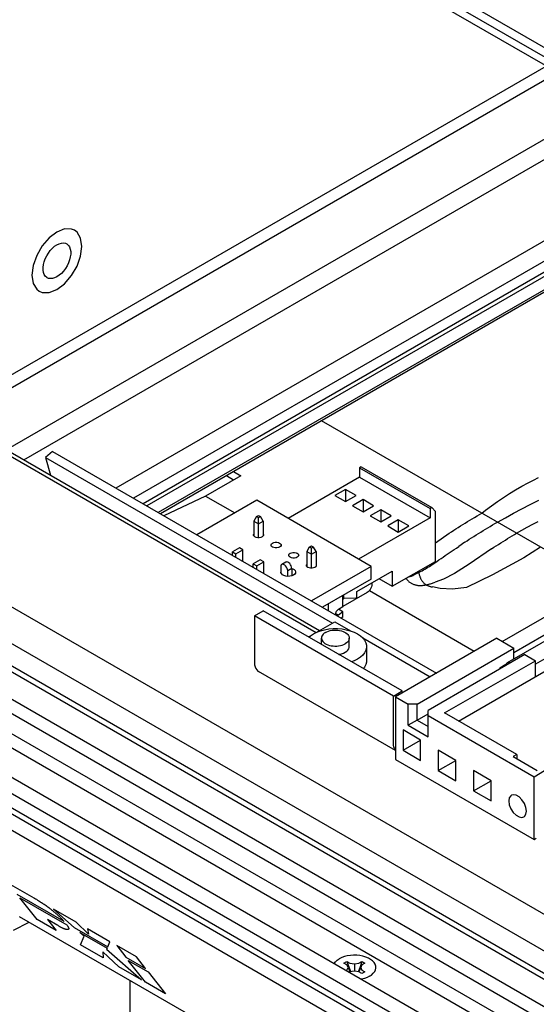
# Model space of a CAD drawing. Header units: inches. Extents: x 0 to 34, y 0 to 22.
# Tile 7 of 67: x 3.524 to 4.062, y 8.379 to 9.406. Entities that reach past the tile are written whole.
import ezdxf

# ---------------------------------------------------------------- set-up
doc = ezdxf.new("R2010")
doc.units = ezdxf.units.IN
doc.header["$LTSCALE"] = 1.87
doc.header["$MEASUREMENT"] = 0
doc.linetypes.add('CENTER', pattern=[0.6, 0.375, -0.075, 0.075, -0.075])
doc.layers.get('0').update_dxf_attribs({"linetype": 'CONTINUOUS'})
doc.layers.add('DEFAULT_1', color=7, linetype='CENTER')

msp = doc.modelspace()

# ---------------------------------------------------------------- linework, layer by layer
at = {"color": 2, "linetype": 'CONTINUOUS'}
for p, q in [((3.1885, 9.8857), (4.9356, 8.8769)), ((4.9271, 8.872), (3.1875, 9.8764)), ((4.9198, 8.8677), (3.189, 9.8671)), ((3.4034, 8.9712), (4.072, 9.3573)), ((3.4564, 8.9881), (4.0839, 9.3504)), ((3.5096, 8.9574), (4.1371, 9.3197)), ((3.528, 8.9468), (4.1554, 9.3091)), ((4.2116, 9.257), (3.6237, 8.9175)), ((4.2202, 9.2407), (3.6421, 8.9069)), ((3.5624, 9.1843), (3.5544, 9.1782)), ((3.5704, 9.1875), (3.5624, 9.1843)), ((3.5777, 9.1874), (3.5704, 9.1875)), ((3.5807, 9.1861), (3.5777, 9.1874)), ((3.5834, 9.1841), (3.5807, 9.1861)), ((3.5871, 9.1778), (3.5834, 9.1841)), ((3.5544, 9.1782), (3.5471, 9.1698)), ((3.5884, 9.1693), (3.5871, 9.1778)), ((3.5471, 9.1698), (3.5414, 9.1598)), ((3.5535, 9.1624), (3.5555, 9.165)), ((3.5555, 9.165), (3.5577, 9.1674)), ((3.5577, 9.1674), (3.56, 9.1694)), ((3.56, 9.1694), (3.5624, 9.171)), ((3.5624, 9.171), (3.5648, 9.1721)), ((3.5648, 9.1721), (3.5671, 9.1728)), ((3.5671, 9.1728), (3.5693, 9.173)), ((3.5693, 9.173), (3.5713, 9.1726)), ((3.5713, 9.1726), (3.5726, 9.172)), ((3.5726, 9.172), (3.573, 9.1717)), ((3.573, 9.1717), (3.5745, 9.1704)), ((3.5745, 9.1704), (3.5756, 9.1687)), ((3.5756, 9.1687), (3.5764, 9.1665)), ((3.5764, 9.1665), (3.5768, 9.164)), ((3.5768, 9.164), (3.5768, 9.1612)), ((3.5871, 9.1593), (3.5884, 9.1693)), ((4.1082, 9.1644), (3.6522, 8.9011)), ((3.5414, 9.1598), (3.5377, 9.1493)), ((3.5484, 9.1503), (3.5492, 9.1534)), ((3.5492, 9.1534), (3.5503, 9.1565)), ((3.5503, 9.1565), (3.5518, 9.1595)), ((3.5518, 9.1595), (3.5535, 9.1624)), ((3.5756, 9.1553), (3.5745, 9.1522)), ((3.5764, 9.1583), (3.5756, 9.1553)), ((3.5768, 9.1612), (3.5764, 9.1583)), ((3.5834, 9.1488), (3.5871, 9.1593)), ((4.1098, 9.1609), (3.656, 8.8989)), ((3.5377, 9.1493), (3.5364, 9.1393)), ((3.548, 9.1474), (3.5484, 9.1503)), ((3.548, 9.1446), (3.548, 9.1474)), ((3.5484, 9.1421), (3.548, 9.1446)), ((3.5693, 9.1436), (3.5671, 9.1412)), ((3.5713, 9.1463), (3.5693, 9.1436)), ((3.573, 9.1492), (3.5713, 9.1463)), ((3.5745, 9.1522), (3.573, 9.1492)), ((3.5777, 9.1389), (3.5834, 9.1488)), ((4.1044, 9.144), (3.6679, 8.892)), ((4.1067, 9.1427), (3.6702, 8.8907)), ((3.5364, 9.1393), (3.5377, 9.1308)), ((3.5492, 9.14), (3.5484, 9.1421)), ((3.5503, 9.1382), (3.5492, 9.14)), ((3.5518, 9.1369), (3.5503, 9.1382)), ((3.5522, 9.1366), (3.5518, 9.1369)), ((3.5535, 9.136), (3.5522, 9.1366)), ((3.5555, 9.1357), (3.5535, 9.136)), ((3.5577, 9.1358), (3.5555, 9.1357)), ((3.56, 9.1365), (3.5577, 9.1358)), ((3.5624, 9.1376), (3.56, 9.1365)), ((3.5648, 9.1392), (3.5624, 9.1376)), ((3.5671, 9.1412), (3.5648, 9.1392)), ((3.5704, 9.1304), (3.5777, 9.1389)), ((3.5377, 9.1308), (3.5414, 9.1246)), ((3.5414, 9.1246), (3.544, 9.1225)), ((3.544, 9.1225), (3.5471, 9.1213)), ((3.5544, 9.1212), (3.5624, 9.1243)), ((3.5624, 9.1243), (3.5704, 9.1304)), ((3.5471, 9.1213), (3.5544, 9.1212)), ((3.4411, 8.993), (3.8325, 8.7671)), ((3.4445, 8.995), (3.8358, 8.769)), ((4.1256, 8.8216), (3.8381, 8.9876)), ((3.5578, 8.9556), (3.5507, 8.9493)), ((3.5507, 8.9493), (3.5557, 8.9308)), ((3.5507, 8.9493), (3.8494, 8.7768)), ((3.5578, 8.9556), (3.9577, 8.7247)), ((3.8795, 8.9396), (3.8777, 8.9386)), ((3.8777, 8.9386), (3.8777, 8.9288)), ((3.8777, 8.9386), (3.9511, 8.8962)), ((3.8795, 8.9396), (3.9529, 8.8972)), ((3.7539, 8.9303), (3.7172, 8.9092)), ((3.7391, 8.9304), (3.7465, 8.9261)), ((3.7464, 8.9347), (3.7539, 8.9303)), ((3.8777, 8.9288), (3.8032, 8.8858)), ((3.8777, 8.9288), (3.9511, 8.8864)), ((4.0587, 8.9257), (4.0641, 8.9285)), ((4.0401, 8.9155), (4.0467, 8.9193)), ((4.0467, 8.9193), (4.0533, 8.9229)), ((4.0533, 8.9229), (4.0587, 8.9257)), ((3.7172, 8.9092), (3.6739, 8.8886)), ((3.7172, 8.9092), (3.7478, 8.8915)), ((3.863, 8.9161), (3.852, 8.9097)), ((3.852, 8.9097), (3.863, 8.9034)), ((3.863, 8.9161), (3.863, 8.9034)), ((3.874, 8.9097), (3.863, 8.9161)), ((3.863, 8.9034), (3.874, 8.9097)), ((4.0213, 8.9034), (4.0275, 8.9077)), ((4.0275, 8.9077), (4.0338, 8.9117)), ((4.0338, 8.9117), (4.0401, 8.9155)), ((3.7706, 8.9047), (3.7083, 8.8687)), ((3.8898, 8.8358), (3.7706, 8.9047)), ((3.8813, 8.9055), (3.8703, 8.8991)), ((3.8703, 8.8991), (3.8813, 8.8928)), ((3.8813, 8.9055), (3.8813, 8.8928)), ((3.8923, 8.8991), (3.8813, 8.9055)), ((3.8813, 8.8928), (3.8923, 8.8991)), ((3.9529, 8.8972), (3.9511, 8.8962)), ((3.9566, 8.893), (3.9529, 8.8972)), ((4.009, 8.8944), (4.0151, 8.899)), ((4.0151, 8.899), (4.0213, 8.9034)), ((4.0466, 8.8958), (4.0554, 8.9003)), ((4.0554, 8.9003), (4.0644, 8.9048)), ((3.7702, 8.8877), (3.7676, 8.8831)), ((3.7702, 8.8877), (3.7724, 8.889)), ((3.7724, 8.8865), (3.7702, 8.8877)), ((3.7724, 8.889), (3.7746, 8.8877)), ((3.7746, 8.8877), (3.7724, 8.8865)), ((3.7724, 8.8657), (3.7724, 8.8865)), ((3.7773, 8.8831), (3.7746, 8.8877)), ((3.9511, 8.8864), (3.8766, 8.8435)), ((3.8997, 8.8949), (3.8887, 8.8886)), ((3.8887, 8.8886), (3.8997, 8.8822)), ((3.8997, 8.8949), (3.8997, 8.8822)), ((3.9107, 8.8886), (3.8997, 8.8949)), ((3.8997, 8.8822), (3.9107, 8.8886)), ((3.9511, 8.8962), (3.9511, 8.8864)), ((3.9566, 8.8411), (3.9566, 8.893)), ((3.995, 8.8855), (3.9975, 8.8869)), ((3.9975, 8.8869), (4, 8.8884)), ((4, 8.8884), (4.0025, 8.8899)), ((4.0025, 8.8899), (4.005, 8.8913)), ((4.005, 8.8913), (4.009, 8.8944)), ((4.0212, 8.8819), (4.0295, 8.8866)), ((4.0295, 8.8866), (4.038, 8.8912)), ((4.038, 8.8912), (4.0466, 8.8958)), ((3.7676, 8.8831), (3.7676, 8.8677)), ((3.7676, 8.8831), (3.7724, 8.8803)), ((3.7724, 8.8803), (3.7773, 8.8831)), ((3.7773, 8.8831), (3.7773, 8.8677)), ((3.918, 8.8843), (3.907, 8.878)), ((3.907, 8.878), (3.918, 8.8716)), ((3.918, 8.8843), (3.918, 8.8716)), ((3.929, 8.878), (3.918, 8.8843)), ((3.918, 8.8716), (3.929, 8.878)), ((3.9781, 8.875), (3.9805, 8.8765)), ((3.9805, 8.8765), (3.9829, 8.878)), ((3.9829, 8.878), (3.9853, 8.8795)), ((3.9853, 8.8795), (3.9877, 8.881)), ((3.9877, 8.881), (3.9901, 8.8825)), ((3.9901, 8.8825), (3.9925, 8.884)), ((3.9925, 8.884), (3.995, 8.8855)), ((4.0088, 8.8746), (4.0113, 8.8761)), ((4.0113, 8.8761), (4.0137, 8.8775)), ((4.0137, 8.8775), (4.0162, 8.879)), ((4.0162, 8.879), (4.0187, 8.8804)), ((4.0187, 8.8804), (4.0212, 8.8819)), ((4.0468, 8.8736), (4.0524, 8.8767)), ((4.0524, 8.8767), (4.058, 8.8798)), ((4.058, 8.8798), (4.0636, 8.8828)), ((3.7672, 8.8687), (3.7673, 8.8691)), ((3.7673, 8.8682), (3.7672, 8.8687)), ((3.7673, 8.8691), (3.7676, 8.8696)), ((3.7678, 8.8673), (3.7673, 8.8682)), ((3.7687, 8.8665), (3.7678, 8.8673)), ((3.7701, 8.866), (3.7687, 8.8665)), ((3.7716, 8.8657), (3.7701, 8.866)), ((3.7732, 8.8657), (3.7716, 8.8657)), ((3.7748, 8.866), (3.7732, 8.8657)), ((3.7761, 8.8665), (3.7748, 8.866)), ((3.777, 8.8673), (3.7761, 8.8665)), ((3.7775, 8.8682), (3.777, 8.8673)), ((3.7773, 8.8696), (3.7775, 8.8691)), ((3.7775, 8.8691), (3.7776, 8.8687)), ((3.7776, 8.8687), (3.7775, 8.8682)), ((3.9566, 8.8605), (3.9711, 8.8704)), ((3.9711, 8.8704), (3.9734, 8.872)), ((3.9734, 8.872), (3.9757, 8.8735)), ((3.9757, 8.8735), (3.9781, 8.875)), ((3.992, 8.8641), (3.9943, 8.8656)), ((3.9943, 8.8656), (3.9967, 8.8671)), ((3.9967, 8.8671), (3.9991, 8.8686)), ((3.9991, 8.8686), (4.0015, 8.8701)), ((4.0015, 8.8701), (4.0039, 8.8716)), ((4.0039, 8.8716), (4.0064, 8.8731)), ((4.0064, 8.8731), (4.0088, 8.8746)), ((4.0319, 8.8648), (4.0342, 8.8662)), ((4.0342, 8.8662), (4.0366, 8.8676)), ((4.0366, 8.8676), (4.0389, 8.869)), ((4.0389, 8.869), (4.0413, 8.8704)), ((4.0413, 8.8704), (4.0468, 8.8736)), ((4.8675, 8.0126), (3.4017, 8.8589)), ((3.7526, 8.8552), (3.7453, 8.8511)), ((3.7562, 8.8532), (3.7526, 8.8552)), ((3.7856, 8.8585), (3.7861, 8.8594)), ((3.7856, 8.8581), (3.7856, 8.8585)), ((3.7856, 8.8576), (3.7856, 8.8581)), ((3.7861, 8.8567), (3.7856, 8.8576)), ((3.7861, 8.8594), (3.7871, 8.8602)), ((3.7871, 8.856), (3.7861, 8.8567)), ((3.7871, 8.8602), (3.7884, 8.8607)), ((3.7884, 8.8554), (3.7871, 8.856)), ((3.7884, 8.8607), (3.7899, 8.861)), ((3.7899, 8.8551), (3.7884, 8.8554)), ((3.7899, 8.861), (3.7916, 8.861)), ((3.7916, 8.861), (3.7931, 8.8607)), ((3.7931, 8.8554), (3.7916, 8.8551)), ((3.7931, 8.8607), (3.7944, 8.8602)), ((3.7944, 8.856), (3.7931, 8.8554)), ((3.7944, 8.8602), (3.7954, 8.8594)), ((3.7954, 8.8567), (3.7944, 8.856)), ((3.7954, 8.8594), (3.7959, 8.8585)), ((3.7959, 8.8576), (3.7954, 8.8567)), ((3.7959, 8.8585), (3.7959, 8.8581)), ((3.7959, 8.8581), (3.7959, 8.8576)), ((3.8253, 8.8559), (3.8226, 8.8513)), ((3.8253, 8.8559), (3.8275, 8.8572)), ((3.8275, 8.8547), (3.8253, 8.8559)), ((3.8275, 8.8572), (3.8297, 8.8559)), ((3.8297, 8.8559), (3.8275, 8.8547)), ((3.8323, 8.8513), (3.8297, 8.8559)), ((3.9785, 8.855), (3.9809, 8.8566)), ((3.9873, 8.861), (3.9809, 8.8566)), ((3.9873, 8.861), (3.9896, 8.8625)), ((3.9896, 8.8625), (3.992, 8.8641)), ((4.015, 8.8542), (4.0175, 8.8558)), ((4.0175, 8.8558), (4.0199, 8.8573)), ((4.0199, 8.8573), (4.0223, 8.8588)), ((4.0223, 8.8588), (4.0247, 8.8603)), ((4.0247, 8.8603), (4.0271, 8.8618)), ((4.0271, 8.8618), (4.0295, 8.8633)), ((4.0295, 8.8633), (4.0319, 8.8648)), ((4.0661, 8.8559), (4.0488, 8.8447)), ((3.7453, 8.8473), (3.7453, 8.8511)), ((3.7453, 8.8511), (3.7489, 8.849)), ((3.7489, 8.849), (3.7562, 8.8532)), ((3.7489, 8.8452), (3.7489, 8.849)), ((3.7562, 8.8411), (3.7562, 8.8532)), ((3.7916, 8.8551), (3.7899, 8.8551)), ((3.8039, 8.8475), (3.804, 8.8479)), ((3.804, 8.847), (3.8039, 8.8475)), ((3.804, 8.8479), (3.8045, 8.8488)), ((3.8045, 8.8461), (3.804, 8.847)), ((3.8045, 8.8488), (3.8054, 8.8496)), ((3.8054, 8.8454), (3.8045, 8.8461)), ((3.8054, 8.8496), (3.8068, 8.8501)), ((3.8068, 8.8448), (3.8054, 8.8454)), ((3.8068, 8.8501), (3.8083, 8.8504)), ((3.8083, 8.8504), (3.8099, 8.8504)), ((3.8099, 8.8504), (3.8115, 8.8501)), ((3.8115, 8.8501), (3.8128, 8.8496)), ((3.8128, 8.8454), (3.8115, 8.8448)), ((3.8128, 8.8496), (3.8137, 8.8488)), ((3.8137, 8.8461), (3.8128, 8.8454)), ((3.8137, 8.8488), (3.8142, 8.8479)), ((3.8142, 8.847), (3.8137, 8.8461)), ((3.8142, 8.8479), (3.8143, 8.8475)), ((3.8143, 8.8475), (3.8142, 8.847)), ((3.8226, 8.8513), (3.8226, 8.8359)), ((3.8226, 8.8513), (3.8275, 8.8485)), ((3.8275, 8.8339), (3.8275, 8.8547)), ((3.8275, 8.8485), (3.8323, 8.8513)), ((3.8323, 8.8513), (3.8323, 8.8359)), ((3.9626, 8.844), (3.9648, 8.8456)), ((3.9648, 8.8456), (3.967, 8.8471)), ((3.967, 8.8471), (3.9762, 8.8534)), ((3.9762, 8.8534), (3.9785, 8.855)), ((4.015, 8.8542), (3.9918, 8.8381)), ((4.8675, 7.9744), (3.3729, 8.8374)), ((3.7742, 8.8427), (3.767, 8.8386)), ((3.767, 8.8348), (3.767, 8.8386)), ((3.767, 8.8386), (3.7706, 8.8365)), ((3.7706, 8.8365), (3.7778, 8.8406)), ((3.7706, 8.8327), (3.7706, 8.8365)), ((3.7778, 8.8406), (3.7742, 8.8427)), ((3.7778, 8.8285), (3.7778, 8.8406)), ((3.7957, 8.8365), (3.7955, 8.8354)), ((3.7955, 8.8354), (3.7955, 8.8298)), ((3.7961, 8.8374), (3.7957, 8.8365)), ((3.7966, 8.8378), (3.7961, 8.8374)), ((3.8009, 8.8403), (3.7966, 8.8378)), ((3.7968, 8.8379), (3.7966, 8.8378)), ((3.7976, 8.838), (3.7968, 8.8379)), ((3.7986, 8.8378), (3.7976, 8.838)), ((3.7997, 8.8372), (3.7986, 8.8378)), ((3.8006, 8.8363), (3.7997, 8.8372)), ((3.8015, 8.8351), (3.8006, 8.8363)), ((3.8011, 8.8404), (3.8009, 8.8403)), ((3.802, 8.8405), (3.8011, 8.8404)), ((3.8022, 8.8338), (3.8015, 8.8351)), ((3.803, 8.8403), (3.802, 8.8405)), ((3.804, 8.8397), (3.803, 8.8403)), ((3.805, 8.8388), (3.804, 8.8397)), ((3.8058, 8.8376), (3.805, 8.8388)), ((3.8065, 8.8363), (3.8058, 8.8376)), ((3.8069, 8.835), (3.8065, 8.8363)), ((3.8083, 8.8445), (3.8068, 8.8448)), ((3.8071, 8.8338), (3.8069, 8.835)), ((3.8099, 8.8445), (3.8083, 8.8445)), ((3.8115, 8.8448), (3.8099, 8.8445)), ((3.8223, 8.8374), (3.8226, 8.8378)), ((3.8223, 8.8369), (3.8223, 8.8374)), ((3.8223, 8.8364), (3.8223, 8.8369)), ((3.8228, 8.8355), (3.8223, 8.8364)), ((3.8238, 8.8348), (3.8228, 8.8355)), ((3.8251, 8.8342), (3.8238, 8.8348)), ((3.8898, 8.8358), (3.8275, 8.7998)), ((3.8311, 8.8348), (3.8298, 8.8342)), ((3.8321, 8.8355), (3.8311, 8.8348)), ((3.8326, 8.8364), (3.8321, 8.8355)), ((3.8323, 8.8378), (3.8326, 8.8374)), ((3.8326, 8.8374), (3.8326, 8.8369)), ((3.8326, 8.8369), (3.8326, 8.8364)), ((3.8898, 8.8227), (3.8898, 8.8358)), ((3.9116, 8.8151), (3.9566, 8.8411)), ((3.9473, 8.834), (3.9488, 8.8349)), ((3.9488, 8.8349), (3.9504, 8.8359)), ((3.9504, 8.8359), (3.9519, 8.8369)), ((3.9519, 8.8369), (3.954, 8.8383)), ((3.954, 8.8383), (3.9561, 8.8397)), ((3.9561, 8.8397), (3.9583, 8.8411)), ((3.9583, 8.8411), (3.9604, 8.8426)), ((3.9604, 8.8426), (3.9626, 8.844)), ((3.9918, 8.8381), (3.9764, 8.8283)), ((4.0488, 8.8447), (4.0162, 8.8272)), ((3.7958, 8.8295), (3.7958, 8.8298)), ((3.7963, 8.8283), (3.7958, 8.8295)), ((3.7973, 8.8272), (3.7963, 8.8283)), ((3.7989, 8.8263), (3.7973, 8.8272)), ((3.8008, 8.8257), (3.7989, 8.8263)), ((3.8029, 8.8254), (3.8008, 8.8257)), ((3.8026, 8.8325), (3.8022, 8.8338)), ((3.8028, 8.8313), (3.8026, 8.8325)), ((3.8071, 8.8338), (3.8028, 8.8313)), ((3.8028, 8.8254), (3.8028, 8.8313)), ((3.8051, 8.8255), (3.8029, 8.8254)), ((3.8071, 8.8259), (3.8051, 8.8255)), ((3.8071, 8.8338), (3.8071, 8.8259)), ((3.8071, 8.8337), (3.8081, 8.8333)), ((3.8089, 8.8267), (3.8071, 8.8259)), ((3.8081, 8.8333), (3.8096, 8.8325)), ((3.8102, 8.8277), (3.8089, 8.8267)), ((3.8096, 8.8325), (3.8106, 8.8314)), ((3.8109, 8.8289), (3.8102, 8.8277)), ((3.8106, 8.8314), (3.8111, 8.8301)), ((3.8111, 8.8298), (3.8109, 8.8289)), ((3.8111, 8.8301), (3.8111, 8.8298)), ((3.8266, 8.8339), (3.8251, 8.8342)), ((3.8283, 8.8339), (3.8266, 8.8339)), ((3.8298, 8.8342), (3.8283, 8.8339)), ((3.8749, 8.8098), (3.9116, 8.831)), ((3.9116, 8.831), (3.9116, 8.8151)), ((3.9278, 8.8245), (3.9291, 8.8249)), ((3.9291, 8.8249), (3.9304, 8.8254)), ((3.9304, 8.8254), (3.9317, 8.8258)), ((3.9317, 8.8258), (3.933, 8.8264)), ((3.933, 8.8264), (3.9343, 8.827)), ((3.9343, 8.827), (3.9357, 8.8276)), ((3.9357, 8.8276), (3.9371, 8.8283)), ((3.9371, 8.8283), (3.9385, 8.829)), ((3.9385, 8.829), (3.9399, 8.8297)), ((3.939, 8.8309), (3.9391, 8.8301)), ((3.9391, 8.8301), (3.9393, 8.8293)), ((3.9393, 8.8293), (3.9395, 8.8285)), ((3.9395, 8.8285), (3.9397, 8.8278)), ((3.9397, 8.8278), (3.9399, 8.827)), ((3.9399, 8.8297), (3.9413, 8.8305)), ((3.9399, 8.827), (3.9401, 8.8263)), ((3.9401, 8.8263), (3.9403, 8.8257)), ((3.9403, 8.8257), (3.9406, 8.825)), ((3.9406, 8.825), (3.9408, 8.8244)), ((3.9413, 8.8305), (3.9428, 8.8313)), ((3.9428, 8.8313), (3.9443, 8.8322)), ((3.9443, 8.8322), (3.9458, 8.8331)), ((3.9458, 8.8331), (3.9473, 8.834)), ((3.9764, 8.8283), (3.965, 8.8224)), ((4.0162, 8.8272), (3.9891, 8.8137)), ((3.3676, 8.8176), (4.8675, 7.9516)), ((3.8898, 8.8227), (3.8389, 8.7933)), ((3.8901, 8.8144), (3.8895, 8.813)), ((3.8904, 8.8158), (3.8901, 8.8144)), ((3.8902, 8.8187), (3.8904, 8.8183)), ((3.8904, 8.8183), (3.8905, 8.8171)), ((3.8905, 8.8171), (3.8904, 8.8158)), ((3.8978, 8.8231), (3.9116, 8.8151)), ((3.926, 8.8234), (3.9265, 8.8228)), ((3.9265, 8.8228), (3.927, 8.8221)), ((3.927, 8.8221), (3.9275, 8.8215)), ((3.9275, 8.8215), (3.928, 8.821)), ((3.928, 8.821), (3.9285, 8.8204)), ((3.9285, 8.8204), (3.9291, 8.8199)), ((3.9291, 8.8199), (3.9297, 8.8195)), ((3.9297, 8.8195), (3.9303, 8.819)), ((3.9303, 8.819), (3.9309, 8.8186)), ((3.9309, 8.8186), (3.9315, 8.8183)), ((3.9315, 8.8183), (3.9321, 8.8179)), ((3.9321, 8.8179), (3.9328, 8.8176)), ((3.9328, 8.8176), (3.9334, 8.8173)), ((3.9334, 8.8173), (3.9341, 8.8171)), ((3.9341, 8.8171), (3.9348, 8.8169)), ((3.9348, 8.8169), (3.9355, 8.8167)), ((3.9355, 8.8167), (3.9362, 8.8165)), ((3.9362, 8.8165), (3.9369, 8.8163)), ((3.9369, 8.8163), (3.9376, 8.8162)), ((3.9376, 8.8162), (3.9384, 8.8161)), ((3.9384, 8.8161), (3.9391, 8.8161)), ((3.9391, 8.8161), (3.9399, 8.816)), ((3.9399, 8.816), (3.9407, 8.816)), ((3.9407, 8.816), (3.9415, 8.816)), ((3.9408, 8.8244), (3.9411, 8.8238)), ((3.9411, 8.8238), (3.9413, 8.8232)), ((3.9413, 8.8232), (3.9416, 8.8226)), ((3.9415, 8.816), (3.9423, 8.816)), ((3.9416, 8.8226), (3.9419, 8.8221)), ((3.9419, 8.8221), (3.9422, 8.8216)), ((3.9422, 8.8216), (3.9425, 8.8211)), ((3.9423, 8.816), (3.9431, 8.8161)), ((3.9425, 8.8211), (3.9429, 8.8206)), ((3.9429, 8.8206), (3.9432, 8.8201)), ((3.9431, 8.8161), (3.9439, 8.8162)), ((3.9432, 8.8201), (3.9436, 8.8197)), ((3.9436, 8.8197), (3.9439, 8.8193)), ((3.9439, 8.8193), (3.9443, 8.8189)), ((3.9439, 8.8162), (3.9447, 8.8163)), ((3.9443, 8.8189), (3.9447, 8.8185)), ((3.9447, 8.8185), (3.9451, 8.8181)), ((3.9447, 8.8163), (3.9456, 8.8164)), ((3.9451, 8.8181), (3.9456, 8.8177)), ((3.9456, 8.8177), (3.946, 8.8174)), ((3.9456, 8.8164), (3.9464, 8.8166)), ((3.946, 8.8174), (3.9465, 8.817)), ((3.9464, 8.8166), (3.9473, 8.8167)), ((3.9465, 8.817), (3.947, 8.8167)), ((3.947, 8.8167), (3.9475, 8.8164)), ((3.9473, 8.8167), (3.9481, 8.8169)), ((3.9475, 8.8164), (3.948, 8.8162)), ((3.948, 8.8162), (3.9485, 8.8159)), ((3.9481, 8.8169), (3.949, 8.8171)), ((3.9485, 8.8159), (3.949, 8.8157)), ((3.949, 8.8171), (3.9499, 8.8173)), ((3.949, 8.8157), (3.9495, 8.8155)), ((3.9495, 8.8155), (3.9501, 8.8153)), ((3.9499, 8.8173), (3.9508, 8.8176)), ((3.9501, 8.8153), (3.9506, 8.8151)), ((3.9506, 8.8151), (3.9511, 8.815)), ((3.9508, 8.8176), (3.9517, 8.8178)), ((3.9511, 8.815), (3.9517, 8.8148)), ((3.9517, 8.8178), (3.9526, 8.8181)), ((3.9517, 8.8148), (3.9523, 8.8147)), ((3.9523, 8.8147), (3.9529, 8.8146)), ((3.9526, 8.8181), (3.9535, 8.8184)), ((3.9529, 8.8146), (3.9535, 8.8145)), ((3.9535, 8.8184), (3.9544, 8.8187)), ((3.9615, 8.8129), (3.9535, 8.8145)), ((3.9544, 8.8187), (3.9554, 8.8191)), ((3.9554, 8.8191), (3.9563, 8.8194)), ((3.965, 8.8224), (3.9563, 8.8194)), ((3.3676, 8.8113), (4.8675, 7.9453)), ((3.8857, 8.8086), (3.8603, 8.794)), ((3.8603, 8.7939), (3.8603, 8.8057)), ((3.8611, 8.8061), (3.8611, 8.8027)), ((3.8749, 8.8035), (3.8749, 8.8098)), ((3.8868, 8.8094), (3.8857, 8.8086)), ((3.8878, 8.8104), (3.8868, 8.8094)), ((3.8887, 8.8116), (3.8878, 8.8104)), ((3.8879, 8.8106), (3.9972, 8.7475)), ((3.8895, 8.813), (3.8887, 8.8116)), ((3.9745, 8.8121), (3.9615, 8.8129)), ((3.9891, 8.8137), (3.9745, 8.8121)), ((3.2036, 8.796), (4.8675, 7.8353)), ((3.8451, 8.7969), (3.8451, 8.7897)), ((3.8558, 8.7913), (3.8603, 8.7939)), ((3.8603, 8.8032), (3.8611, 8.8027)), ((3.8604, 8.8013), (3.8603, 8.8013)), ((3.8603, 8.8012), (3.8604, 8.8013)), ((3.8604, 8.8013), (3.8616, 8.8028)), ((3.8611, 8.8027), (3.874, 8.803)), ((3.874, 8.803), (3.8749, 8.8035)), ((3.189, 8.7875), (4.8675, 7.8183)), ((3.7683, 8.7842), (3.7774, 8.7895)), ((3.7683, 8.7842), (3.7683, 8.7353)), ((3.9129, 8.7007), (3.7683, 8.7842)), ((3.922, 8.706), (3.7774, 8.7895)), ((3.853, 8.7865), (3.8531, 8.7874)), ((3.8531, 8.7857), (3.853, 8.7865)), ((3.8558, 8.7849), (3.853, 8.7865)), ((3.8531, 8.7874), (3.8534, 8.7883)), ((3.8534, 8.7851), (3.8531, 8.7857)), ((3.8534, 8.7883), (3.8538, 8.7892)), ((3.8538, 8.7847), (3.8534, 8.7851)), ((3.8538, 8.7892), (3.8544, 8.79)), ((3.8544, 8.7845), (3.8538, 8.7847)), ((3.8544, 8.79), (3.855, 8.7907)), ((3.855, 8.7846), (3.8544, 8.7845)), ((3.855, 8.7907), (3.8558, 8.7913)), ((3.8558, 8.7849), (3.855, 8.7846)), ((3.8603, 8.7884), (3.8556, 8.7911)), ((3.8603, 8.7884), (3.8558, 8.7849)), ((3.8603, 8.7829), (3.8603, 8.7884)), ((4.0262, 8.7576), (4.0817, 8.7897)), ((3.3156, 8.7769), (4.8675, 7.8808)), ((3.3676, 8.7827), (4.8675, 7.9167)), ((3.8323, 8.767), (3.8518, 8.7782)), ((3.8518, 8.7782), (3.8681, 8.7688)), ((3.8603, 8.7829), (3.8586, 8.7819)), ((3.9808, 8.6747), (4.1535, 8.7744)), ((4.1037, 8.777), (4.0315, 8.7353)), ((4.0384, 8.7462), (4.0942, 8.7785)), ((3.1875, 8.7672), (4.8675, 7.7971)), ((3.189, 8.7727), (4.8675, 7.8035)), ((3.3027, 8.7695), (4.8675, 7.866)), ((3.3643, 8.7697), (4.8675, 7.9018)), ((3.8244, 8.7624), (3.8272, 8.764)), ((3.8249, 8.7621), (3.8265, 8.7636)), ((3.8265, 8.7636), (3.8296, 8.7656)), ((3.8296, 8.7656), (3.8331, 8.7673)), ((3.8331, 8.7673), (3.8369, 8.7688)), ((3.8369, 8.7688), (3.8412, 8.7699)), ((3.8384, 8.7631), (3.838, 8.762)), ((3.839, 8.7642), (3.8384, 8.7631)), ((3.8398, 8.7652), (3.839, 8.7642)), ((3.8409, 8.7662), (3.8398, 8.7652)), ((3.8422, 8.7671), (3.8409, 8.7662)), ((3.8412, 8.7699), (3.8456, 8.7707)), ((3.8422, 8.7671), (3.8437, 8.7678)), ((3.8437, 8.7678), (3.8454, 8.7684)), ((3.8454, 8.7684), (3.8472, 8.7689)), ((3.8456, 8.7707), (3.8502, 8.771)), ((3.8472, 8.7689), (3.849, 8.7693)), ((3.849, 8.7693), (3.851, 8.7695)), ((3.8502, 8.771), (3.8548, 8.771)), ((3.851, 8.7695), (3.853, 8.7695)), ((3.853, 8.7695), (3.855, 8.7694)), ((3.8548, 8.771), (3.8594, 8.7707)), ((3.855, 8.7694), (3.8569, 8.7691)), ((3.8569, 8.7691), (3.8587, 8.7687)), ((3.8587, 8.7687), (3.8605, 8.7681)), ((3.8594, 8.7707), (3.8638, 8.7699)), ((3.8605, 8.7681), (3.862, 8.7674)), ((3.862, 8.7674), (3.8634, 8.7666)), ((3.8634, 8.7666), (3.8646, 8.7657)), ((3.8638, 8.7699), (3.868, 8.7688)), ((3.8646, 8.7657), (3.8656, 8.7647)), ((3.8656, 8.7647), (3.8663, 8.7637)), ((3.8663, 8.7637), (3.8668, 8.7626)), ((3.868, 8.7688), (3.8719, 8.7673)), ((3.8719, 8.7673), (3.8754, 8.7656)), ((3.8754, 8.7656), (3.8785, 8.7636)), ((3.8785, 8.7636), (3.881, 8.7613)), ((4.1162, 8.7658), (4.0608, 8.7338)), ((3.838, 8.762), (3.838, 8.7611)), ((3.838, 8.7611), (3.838, 8.7608)), ((3.838, 8.7545), (3.838, 8.7611)), ((3.838, 8.7608), (3.8382, 8.7597)), ((3.8382, 8.7597), (3.8386, 8.7586)), ((3.8386, 8.7586), (3.8394, 8.7575)), ((3.8394, 8.7575), (3.8403, 8.7565)), ((3.8403, 8.7565), (3.8415, 8.7556)), ((3.8415, 8.7556), (3.8429, 8.7548)), ((3.8429, 8.7548), (3.8445, 8.7541)), ((3.8445, 8.7541), (3.8462, 8.7535)), ((3.8462, 8.7535), (3.8481, 8.7531)), ((3.8481, 8.7531), (3.85, 8.7529)), ((3.85, 8.7529), (3.852, 8.7527)), ((3.852, 8.7527), (3.854, 8.7528)), ((3.854, 8.7528), (3.8559, 8.753)), ((3.8559, 8.753), (3.8578, 8.7533)), ((3.8578, 8.7533), (3.8596, 8.7538)), ((3.8596, 8.7538), (3.8613, 8.7544)), ((3.8613, 8.7544), (3.8628, 8.7552)), ((3.8641, 8.7561), (3.8628, 8.7552)), ((3.8652, 8.757), (3.8641, 8.7561)), ((3.866, 8.758), (3.8652, 8.757)), ((3.8666, 8.7591), (3.866, 8.758)), ((3.8669, 8.7603), (3.8666, 8.7591)), ((3.8668, 8.7626), (3.867, 8.7614)), ((3.867, 8.7611), (3.8669, 8.7603)), ((3.867, 8.7614), (3.867, 8.7611)), ((3.867, 8.7524), (3.867, 8.7611)), ((3.8809, 8.7614), (3.9511, 8.7209)), ((3.881, 8.7613), (3.8829, 8.7589)), ((3.8829, 8.7589), (3.8842, 8.7563)), ((3.8842, 8.7563), (3.8848, 8.7537)), ((3.8848, 8.7537), (3.8849, 8.7524)), ((4.0205, 8.7609), (3.915, 8.7)), ((4.0205, 8.7609), (4.0384, 8.7506)), ((3.1875, 8.7502), (4.8675, 7.7802)), ((3.8558, 8.7442), (3.8566, 8.7443)), ((3.8566, 8.7443), (3.8589, 8.7448)), ((3.8589, 8.7448), (3.8609, 8.7455)), ((3.8609, 8.7455), (3.8628, 8.7464)), ((3.8628, 8.7464), (3.8643, 8.7475)), ((3.8643, 8.7475), (3.8655, 8.7487)), ((3.8655, 8.7487), (3.8664, 8.75)), ((3.8664, 8.75), (3.8669, 8.7513)), ((3.8669, 8.7513), (3.867, 8.7524)), ((3.881, 8.7434), (3.8785, 8.7411)), ((3.8829, 8.7458), (3.881, 8.7434)), ((3.8842, 8.7484), (3.8829, 8.7458)), ((3.8848, 8.751), (3.8842, 8.7484)), ((3.8849, 8.7524), (3.8848, 8.751)), ((3.8849, 8.7524), (3.8849, 8.7375)), ((3.9375, 8.6923), (4.0384, 8.7506)), ((4.0499, 8.7439), (3.949, 8.6857)), ((4.0384, 8.7393), (4.0384, 8.7506)), ((4.0499, 8.7439), (4.0608, 8.7376)), ((3.7683, 8.7353), (3.7684, 8.7331)), ((3.7684, 8.7331), (3.7688, 8.7311)), ((3.8719, 8.7374), (3.8694, 8.7364)), ((3.8754, 8.7391), (3.8719, 8.7374)), ((3.8785, 8.7411), (3.8754, 8.7391)), ((3.8842, 8.7335), (3.8829, 8.731)), ((3.8848, 8.7362), (3.8842, 8.7335)), ((3.8849, 8.7375), (3.8848, 8.7362)), ((3.9663, 8.6831), (4.0608, 8.7376)), ((4.0301, 8.7335), (4.0237, 8.7298)), ((4.031, 8.733), (4.0301, 8.7335)), ((4.0304, 8.734), (4.0302, 8.7334)), ((4.0307, 8.7345), (4.0304, 8.734)), ((4.0311, 8.7349), (4.0307, 8.7345)), ((4.0315, 8.7353), (4.0311, 8.7349)), ((4.032, 8.7355), (4.0315, 8.7353)), ((4.0325, 8.7356), (4.032, 8.7355)), ((4.0331, 8.7356), (4.0325, 8.7356)), ((4.0337, 8.7355), (4.0331, 8.7356)), ((4.0343, 8.7353), (4.0337, 8.7355)), ((4.0349, 8.7349), (4.0343, 8.7353)), ((4.0608, 8.7209), (4.0608, 8.7376)), ((3.7688, 8.7311), (3.7695, 8.7294)), ((3.7695, 8.7294), (3.7705, 8.728)), ((3.7705, 8.728), (3.7716, 8.7268)), ((3.7716, 8.7268), (3.7723, 8.7264)), ((3.915, 8.644), (3.7723, 8.7264)), ((3.8829, 8.731), (3.8816, 8.7293)), ((4.0237, 8.7298), (4.0235, 8.7287)), ((3.9129, 8.7007), (3.922, 8.706)), ((3.922, 8.7041), (3.922, 8.706)), ((3.9129, 8.6518), (3.9129, 8.7007)), ((3.915, 8.7), (3.915, 8.6345)), ((3.915, 8.7), (3.9284, 8.6923)), ((3.9284, 8.6703), (3.9284, 8.6923)), ((3.9375, 8.6923), (3.9284, 8.6923)), ((3.9375, 8.6756), (3.9375, 8.6923)), ((3.9375, 8.6756), (3.949, 8.6822)), ((3.949, 8.6584), (3.949, 8.6857)), ((4.0415, 8.6397), (3.9663, 8.6831)), ((3.9375, 8.6756), (3.9284, 8.6703)), ((3.9375, 8.6756), (3.949, 8.669)), ((3.949, 8.6804), (4.0594, 8.6166)), ((3.923, 8.6655), (3.923, 8.6443)), ((3.9413, 8.6549), (3.923, 8.6655)), ((3.9284, 8.6703), (3.949, 8.6584)), ((3.913, 8.6496), (3.9129, 8.6518)), ((3.923, 8.6443), (3.9413, 8.6549)), ((3.9413, 8.6337), (3.9413, 8.6549)), ((3.9134, 8.6477), (3.913, 8.6496)), ((3.9141, 8.6459), (3.9134, 8.6477)), ((3.915, 8.6446), (3.9141, 8.6459)), ((3.923, 8.6443), (3.9413, 8.6337)), ((3.9597, 8.6443), (3.9597, 8.6231)), ((3.978, 8.6337), (3.9597, 8.6443)), ((4.0415, 8.6397), (4.0378, 8.6376)), ((4.0415, 8.6397), (4.0415, 8.6355)), ((3.915, 8.6345), (4.0594, 8.5511)), ((3.9597, 8.6231), (3.978, 8.6337)), ((3.978, 8.6125), (3.978, 8.6337)), ((4.0378, 8.6376), (4.0626, 8.6233)), ((3.9597, 8.6231), (3.978, 8.6125)), ((3.9964, 8.6231), (3.9964, 8.602)), ((4.0147, 8.6125), (3.9964, 8.6231)), ((4.0594, 8.6166), (4.0704, 8.623)), ((3.9964, 8.602), (4.0147, 8.6125)), ((4.0147, 8.5914), (4.0147, 8.6125)), ((4.0594, 8.5511), (4.0594, 8.6166)), ((3.9964, 8.602), (4.0147, 8.5914)), ((4.0336, 8.5947), (4.0331, 8.5914)), ((4.0331, 8.5914), (4.0336, 8.5874)), ((4.0352, 8.5969), (4.0336, 8.5947)), ((4.0358, 8.5973), (4.0352, 8.5969)), ((4.0377, 8.5979), (4.0358, 8.5973)), ((4.0407, 8.5974), (4.0377, 8.5979)), ((4.0438, 8.5956), (4.0407, 8.5974)), ((4.0468, 8.5926), (4.0438, 8.5956)), ((4.0493, 8.5888), (4.0468, 8.5926)), ((4.0509, 8.5847), (4.0493, 8.5888)), ((4.0336, 8.5874), (4.0352, 8.5833)), ((4.0352, 8.5833), (4.0377, 8.5795)), ((4.0377, 8.5795), (4.0407, 8.5765)), ((4.0514, 8.5808), (4.0509, 8.5847)), ((4.0509, 8.5775), (4.0514, 8.5808)), ((4.0407, 8.5765), (4.0438, 8.5747)), ((4.0438, 8.5747), (4.0468, 8.5742)), ((4.0468, 8.5742), (4.0487, 8.5748)), ((4.0487, 8.5748), (4.0493, 8.5752)), ((4.0493, 8.5752), (4.0509, 8.5775)), ((4.0594, 8.5511), (4.0617, 8.5525)), ((3.5117, 8.5059), (3.5383, 8.4906)), ((3.5699, 8.4657), (3.5212, 8.4939)), ((3.5418, 8.4677), (3.5238, 8.4906)), ((3.5238, 8.4906), (3.5728, 8.4623)), ((3.5383, 8.4906), (3.5392, 8.49)), ((3.5392, 8.49), (3.5401, 8.4895)), ((3.5401, 8.4895), (3.541, 8.489)), ((3.541, 8.489), (3.5423, 8.4881)), ((3.5423, 8.4881), (3.5436, 8.4873)), ((3.5436, 8.4873), (3.5436, 8.4873)), ((3.5436, 8.4873), (3.5445, 8.4867)), ((3.5445, 8.4867), (3.5454, 8.4861)), ((3.5454, 8.4861), (3.5464, 8.4856)), ((3.5464, 8.4856), (3.5473, 8.4849)), ((3.5473, 8.4849), (3.5482, 8.4843)), ((3.5482, 8.4843), (3.5492, 8.4837)), ((3.5492, 8.4837), (3.5501, 8.483)), ((3.5501, 8.483), (3.5511, 8.4823)), ((3.5511, 8.4823), (3.552, 8.4816)), ((3.552, 8.4816), (3.553, 8.4809)), ((3.553, 8.4809), (3.5539, 8.4802)), ((3.5539, 8.4802), (3.5549, 8.4795)), ((3.5549, 8.4795), (3.5556, 8.4789)), ((3.5556, 8.4789), (3.5564, 8.4783)), ((3.5564, 8.4783), (3.5571, 8.4777)), ((3.5571, 8.4777), (3.5578, 8.4771)), ((3.5578, 8.4771), (3.5586, 8.4765)), ((3.5586, 8.4765), (3.5593, 8.476)), ((3.5589, 8.4787), (3.5805, 8.4596)), ((3.5824, 8.4651), (3.5589, 8.4787)), ((3.5593, 8.476), (3.56, 8.4754)), ((4.8675, 7.6947), (3.5235, 8.4708)), ((3.5616, 8.4563), (3.5418, 8.4677)), ((3.5526, 8.4678), (3.5616, 8.4563)), ((3.5635, 8.4615), (3.5526, 8.4678)), ((3.56, 8.4754), (3.5607, 8.4748)), ((3.5607, 8.4748), (3.5614, 8.4742)), ((3.5614, 8.4742), (3.5621, 8.4736)), ((3.5621, 8.4736), (3.5627, 8.473)), ((3.5627, 8.473), (3.5641, 8.4718)), ((3.5641, 8.4718), (3.5647, 8.4712)), ((3.5647, 8.4712), (3.5654, 8.4706)), ((3.5654, 8.4706), (3.566, 8.47)), ((3.566, 8.47), (3.5666, 8.4694)), ((3.5666, 8.4694), (3.5672, 8.4689)), ((3.5672, 8.4689), (3.5677, 8.4683)), ((3.5677, 8.4683), (3.5682, 8.4678)), ((3.5682, 8.4678), (3.5687, 8.4672)), ((3.5687, 8.4672), (3.5691, 8.4667)), ((3.5691, 8.4667), (3.5696, 8.4662)), ((3.5696, 8.4662), (3.5699, 8.4657)), ((3.5699, 8.4657), (3.57, 8.4657)), ((3.5172, 8.4567), (3.5335, 8.465)), ((3.5641, 8.4611), (3.5636, 8.4614)), ((3.5646, 8.4608), (3.5641, 8.4611)), ((3.5651, 8.4606), (3.5646, 8.4608)), ((3.5656, 8.4603), (3.5651, 8.4606)), ((3.5661, 8.46), (3.5656, 8.4603)), ((3.5666, 8.4598), (3.5661, 8.46)), ((3.567, 8.4595), (3.5666, 8.4598)), ((3.5675, 8.4593), (3.567, 8.4595)), ((3.5679, 8.4591), (3.5675, 8.4593)), ((3.5684, 8.4588), (3.5679, 8.4591)), ((3.5688, 8.4586), (3.5684, 8.4588)), ((3.5693, 8.4584), (3.5688, 8.4586)), ((3.5696, 8.4583), (3.5693, 8.4584)), ((3.5699, 8.4582), (3.5696, 8.4583)), ((3.5702, 8.458), (3.5699, 8.4582)), ((3.5706, 8.4579), (3.5702, 8.458)), ((3.5709, 8.4578), (3.5706, 8.4579)), ((3.5712, 8.4577), (3.5709, 8.4578)), ((3.5714, 8.4577), (3.5712, 8.4577)), ((3.5717, 8.4576), (3.5714, 8.4577)), ((3.572, 8.4575), (3.5717, 8.4576)), ((3.5723, 8.4574), (3.572, 8.4575)), ((3.5725, 8.4574), (3.5723, 8.4574)), ((3.5728, 8.4573), (3.5725, 8.4574)), ((3.5728, 8.4623), (3.5731, 8.4619)), ((3.5731, 8.4573), (3.5728, 8.4573)), ((3.5731, 8.4619), (3.5734, 8.4614)), ((3.5734, 8.4573), (3.5731, 8.4573)), ((3.5734, 8.4614), (3.5737, 8.461)), ((3.5736, 8.4573), (3.5734, 8.4573)), ((3.5738, 8.4573), (3.5736, 8.4573)), ((3.5737, 8.461), (3.5739, 8.4606)), ((3.574, 8.4573), (3.5738, 8.4573)), ((3.5739, 8.4606), (3.5741, 8.4603)), ((3.5742, 8.4574), (3.574, 8.4573)), ((3.5741, 8.4603), (3.5743, 8.4599)), ((3.5744, 8.4575), (3.5742, 8.4574)), ((3.5743, 8.4599), (3.5744, 8.4596)), ((3.5744, 8.4596), (3.5745, 8.4593)), ((3.5745, 8.4576), (3.5744, 8.4575)), ((3.5745, 8.4593), (3.5746, 8.459)), ((3.5746, 8.4577), (3.5745, 8.4576)), ((3.5746, 8.459), (3.5747, 8.4587)), ((3.5746, 8.4583), (3.5746, 8.4581)), ((3.5747, 8.4583), (3.5746, 8.4583)), ((3.5746, 8.4581), (3.5746, 8.4579)), ((3.5746, 8.4579), (3.5746, 8.4577)), ((3.5747, 8.4587), (3.5747, 8.4585)), ((3.5747, 8.4585), (3.5747, 8.4583)), ((3.5805, 8.4596), (3.6153, 8.4395)), ((3.5955, 8.4527), (3.5824, 8.4651)), ((3.5943, 8.4583), (3.5955, 8.4527)), ((3.6177, 8.4447), (3.5943, 8.4583)), ((3.5908, 8.4505), (3.5864, 8.4544)), ((3.5864, 8.4544), (3.6147, 8.4381)), ((3.587, 8.4416), (3.5908, 8.4505)), ((3.6153, 8.4395), (3.6177, 8.4447)), ((3.6106, 8.428), (3.587, 8.4416)), ((3.6147, 8.4381), (3.6142, 8.437)), ((3.6142, 8.437), (3.6504, 8.405)), ((3.6247, 8.4407), (3.6342, 8.4286)), ((3.6453, 8.4288), (3.6247, 8.4407)), ((3.6103, 8.4341), (3.6106, 8.428)), ((3.6268, 8.4186), (3.6103, 8.4341)), ((3.6342, 8.4286), (3.6548, 8.4167)), ((3.6548, 8.4025), (3.6368, 8.4253)), ((3.6368, 8.4253), (3.6574, 8.4134)), ((3.6548, 8.4167), (3.6453, 8.4288)), ((3.8526, 8.4238), (3.8544, 8.4255)), ((3.8544, 8.4255), (3.8565, 8.4269)), ((3.8591, 8.4282), (3.8565, 8.4269)), ((3.8619, 8.4292), (3.8591, 8.4282)), ((3.8649, 8.43), (3.8619, 8.4292)), ((3.8682, 8.4305), (3.8649, 8.43)), ((3.8715, 8.4307), (3.8682, 8.4305)), ((3.8748, 8.4306), (3.8715, 8.4307)), ((3.8781, 8.4303), (3.8748, 8.4306)), ((3.8812, 8.4296), (3.8781, 8.4303)), ((3.8842, 8.4287), (3.8812, 8.4296)), ((3.8869, 8.4276), (3.8842, 8.4287)), ((3.8892, 8.4262), (3.8869, 8.4276)), ((3.8912, 8.4247), (3.8892, 8.4262)), ((3.8928, 8.423), (3.8912, 8.4247)), ((3.6504, 8.405), (3.6268, 8.4186)), ((3.8512, 8.422), (3.8513, 8.4221)), ((3.8513, 8.4221), (3.8526, 8.4238)), ((3.8614, 8.4223), (3.8645, 8.4241)), ((3.8645, 8.4205), (3.8614, 8.4223)), ((3.8639, 8.4148), (3.8645, 8.4151)), ((3.8645, 8.4241), (3.8668, 8.4176)), ((3.8645, 8.4241), (3.8676, 8.4223)), ((3.8658, 8.4178), (3.8645, 8.4205)), ((3.8645, 8.4151), (3.8658, 8.4178)), ((3.8658, 8.4178), (3.8676, 8.4133)), ((3.8668, 8.4176), (3.8684, 8.4134)), ((3.8676, 8.4223), (3.8723, 8.4216)), ((3.8723, 8.414), (3.8676, 8.4133)), ((3.8723, 8.4216), (3.877, 8.4223)), ((3.8723, 8.4216), (3.8723, 8.414)), ((3.877, 8.4133), (3.8723, 8.414)), ((3.8779, 8.4176), (3.8762, 8.4134)), ((3.877, 8.4223), (3.8801, 8.4241)), ((3.8789, 8.4178), (3.877, 8.4133)), ((3.8801, 8.4241), (3.8779, 8.4176)), ((3.8801, 8.4205), (3.8789, 8.4178)), ((3.8789, 8.4178), (3.8801, 8.4151)), ((3.8801, 8.4241), (3.8832, 8.4223)), ((3.8832, 8.4223), (3.8801, 8.4205)), ((3.8801, 8.4151), (3.8832, 8.4133)), ((3.8939, 8.4212), (3.8928, 8.423)), ((3.8934, 8.4136), (3.8942, 8.4154)), ((3.8945, 8.4193), (3.8939, 8.4212)), ((3.8942, 8.4154), (3.8946, 8.4173)), ((3.8946, 8.4173), (3.8945, 8.4193)), ((3.6574, 8.4134), (3.6754, 8.3905)), ((3.8676, 8.4133), (3.867, 8.413)), ((3.8801, 8.4115), (3.877, 8.4133)), ((3.8797, 8.4057), (3.8796, 8.4057)), ((3.8827, 8.4064), (3.8797, 8.4057)), ((3.8832, 8.4133), (3.8801, 8.4115)), ((3.8856, 8.4075), (3.8827, 8.4064)), ((3.8881, 8.4087), (3.8856, 8.4075)), ((3.8881, 8.4087), (3.8901, 8.41)), ((3.8901, 8.41), (3.892, 8.4118)), ((3.892, 8.4118), (3.8934, 8.4136)), ((3.6754, 8.3905), (3.6548, 8.4025))]:
    msp.add_line(p, q, dxfattribs=at)
at = {"layer": 'DEFAULT_1', "color": 2, "linetype": 'CENTER'}
msp.add_line((3.6387, 7.4624), (3.6387, 8.4043), dxfattribs=at)

doc.saveas('drawing.dxf')
